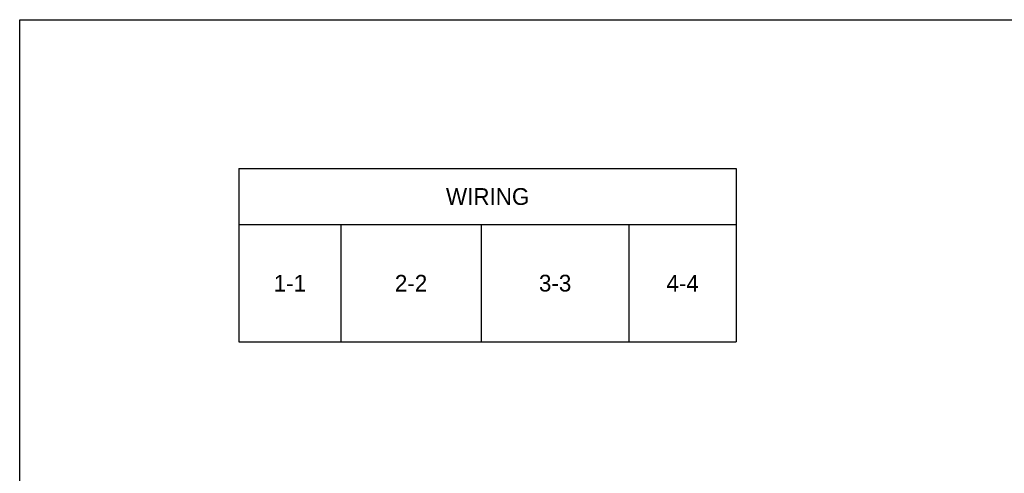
# Model space of a CAD drawing. Header units: inches. Extents: x 0 to 433, y 0 to 279.
# Tile 8 of 19: x 0 to 206, y 185 to 279. Entities that reach past the tile are written whole.
import ezdxf

# ---------------------------------------------------------------- set-up
doc = ezdxf.new("R2010")
doc.units = ezdxf.units.IN
doc.header["$LTSCALE"] = 10
doc.header["$MEASUREMENT"] = 0
doc.layers.add('TEXT', color=140, linetype='Continuous')

# ---------------------------------------------------------------- blocks, each defined once
blk = doc.blocks.new('*T13')
at = {"layer": 'TEXT', "color": 0, "linetype": 'ByBlock', "lineweight": -2, "transparency": 16777216}
for p, q in [((0, 0), (103.85, 0)), ((0, 0), (0, -36.17)), ((103.85, 0), (103.85, -36.17)), ((0, -11.7), (103.85, -11.7)), ((21.26, -11.7), (21.26, -36.17)), ((50.59, -11.7), (50.59, -36.17)), ((81.44, -11.7), (81.44, -36.17)), ((0, -36.17), (103.85, -36.17))]:
    blk.add_line(p, q, dxfattribs=at)
at = {"layer": 'TEXT', "color": 0, "transparency": 16777216, "char_height": 3.5, "attachment_point": 5}
for s, insert, width in [('WIRING', (51.93, -5.85), 103.7319), ('1-1', (10.63, -23.94), 21.1384), ('2-2', (35.93, -23.94), 29.2165), ('3-3', (66.02, -23.94), 30.7209), ('4-4', (92.64, -23.94), 22.2961)]:
    blk.add_mtext(s, dxfattribs=dict(at, insert=insert, width=width))

msp = doc.modelspace()

# ---------------------------------------------------------------- linework, layer by layer
at = {"layer": 'DEFPOINTS'}
msp.add_lwpolyline([(431.8, 0), (0, 0), (0, 279.4), (431.8, 279.4)], close=True, dxfattribs=at)

# ---------------------------------------------------------------- block references
msp.add_blockref('*T13', (45.79, 248.3))

doc.saveas('drawing.dxf')
